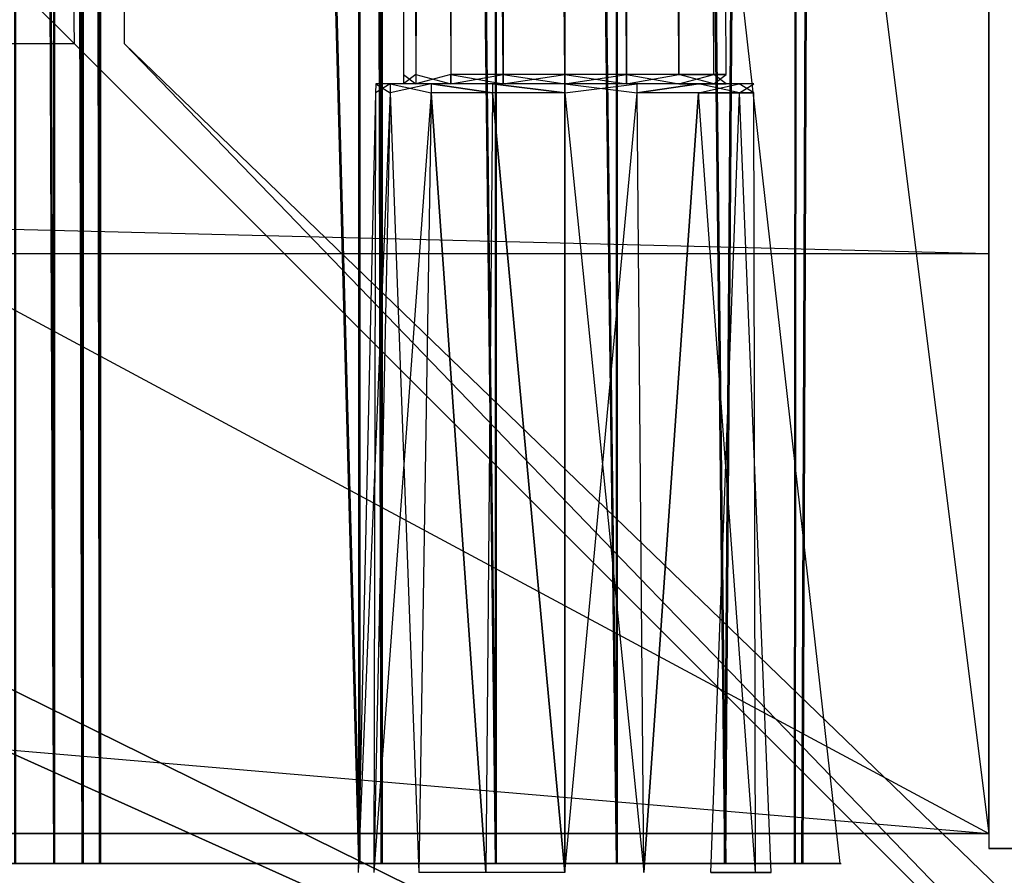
# Model space of a CAD drawing. Extents: x 0 to 0.8, y -0.5 to 0.
# Tile 18 of 26: x 0.748 to 0.782, y -0.48 to -0.451. Entities that reach past the tile are written whole.
import ezdxf

# ---------------------------------------------------------------- set-up
doc = ezdxf.new("R2010")
doc.units = 0
for name, color, linetype in [('L12_DRAWERBOX_LEGATO_REL_7_X_13', 7, 'CONTINUOUS'), ('L14_DRAWERBOX_LEGATO_REL_5_X_36', 7, 'CONTINUOUS'), ('L1_DRAWERBOX_LEGATO_SIP_7_X_365', 7, 'CONTINUOUS'), ('L20_PLATTE_LEGATO_N_B12300__0__', 7, 'CONTINUOUS'), ('L21_KORPUS_LEGATO_SE_X_190__Y_4', 7, 'CONTINUOUS'), ('L22_KORPUS_LEGATO_BO_X_7620__Y_', 7, 'CONTINUOUS'), ('L24_KORPUS_LEGATO_3_N_B12300___', 7, 'CONTINUOUS'), ('L29_KORPUS_LEGATO_TV_X_7620__Y_', 7, 'CONTINUOUS')]:
    doc.layers.add(name, color=color, linetype=linetype)

msp = doc.modelspace()

# ---------------------------------------------------------------- linework, layer by layer
at = {"layer": 'L12_DRAWERBOX_LEGATO_REL_7_X_13', "color": 8}
for points, invisible_edges in [([(0.761331, -0.452987, 0.1666), (0.761743, -0.143025, 0.164526), (0.761743, -0.452987, 0.164526), (0.761331, -0.452987, 0.1666)], 13), ([(0.761743, -0.143025, 0.164526), (0.761331, -0.452987, 0.1666), (0.761331, -0.143025, 0.1666), (0.761743, -0.143025, 0.164526)], 14), ([(0.761743, -0.452987, 0.168674), (0.761331, -0.143025, 0.1666), (0.761331, -0.452987, 0.1666), (0.761743, -0.452987, 0.168674)], 13), ([(0.761331, -0.143025, 0.1666), (0.761743, -0.452987, 0.168674), (0.761743, -0.143025, 0.168674), (0.761331, -0.143025, 0.1666)], 14), ([(0.761743, -0.452987, 0.164526), (0.762918, -0.143025, 0.162768), (0.762918, -0.452987, 0.162768), (0.761743, -0.452987, 0.164526)], 13), ([(0.762918, -0.143025, 0.162768), (0.761743, -0.452987, 0.164526), (0.761743, -0.143025, 0.164526), (0.762918, -0.143025, 0.162768)], 14), ([(0.762918, -0.452987, 0.170432), (0.761743, -0.143025, 0.168674), (0.761743, -0.452987, 0.168674), (0.762918, -0.452987, 0.170432)], 13), ([(0.761743, -0.143025, 0.168674), (0.762918, -0.452987, 0.170432), (0.762918, -0.143025, 0.170432), (0.761743, -0.143025, 0.168674)], 14), ([(0.762918, -0.143025, 0.162768), (0.764676, -0.452987, 0.161593), (0.762918, -0.452987, 0.162768), (0.762918, -0.143025, 0.162768)], 13), ([(0.764676, -0.452987, 0.161593), (0.762918, -0.143025, 0.162768), (0.764676, -0.143025, 0.161593), (0.764676, -0.452987, 0.161593)], 14), ([(0.764676, -0.452987, 0.171607), (0.762918, -0.143025, 0.170432), (0.762918, -0.452987, 0.170432), (0.764676, -0.452987, 0.171607)], 13), ([(0.762918, -0.143025, 0.170432), (0.764676, -0.452987, 0.171607), (0.764676, -0.143025, 0.171607), (0.762918, -0.143025, 0.170432)], 14), ([(0.764676, -0.143025, 0.161593), (0.76675, -0.452987, 0.161181), (0.764676, -0.452987, 0.161593), (0.764676, -0.143025, 0.161593)], 13), ([(0.76675, -0.452987, 0.161181), (0.764676, -0.143025, 0.161593), (0.76675, -0.143025, 0.161181), (0.76675, -0.452987, 0.161181)], 14), ([(0.76675, -0.452987, 0.172019), (0.764676, -0.143025, 0.171607), (0.764676, -0.452987, 0.171607), (0.76675, -0.452987, 0.172019)], 13), ([(0.764676, -0.143025, 0.171607), (0.76675, -0.452987, 0.172019), (0.76675, -0.143025, 0.172019), (0.764676, -0.143025, 0.171607)], 14), ([(0.768824, -0.452987, 0.171607), (0.76675, -0.143025, 0.172019), (0.76675, -0.452987, 0.172019), (0.768824, -0.452987, 0.171607)], 13), ([(0.76675, -0.143025, 0.172019), (0.768824, -0.452987, 0.171607), (0.768824, -0.143025, 0.171607), (0.76675, -0.143025, 0.172019)], 14), ([(0.76675, -0.143025, 0.161181), (0.768824, -0.452987, 0.161593), (0.76675, -0.452987, 0.161181), (0.76675, -0.143025, 0.161181)], 13), ([(0.768824, -0.452987, 0.161593), (0.76675, -0.143025, 0.161181), (0.768824, -0.143025, 0.161593), (0.768824, -0.452987, 0.161593)], 14), ([(0.770582, -0.452987, 0.170432), (0.768824, -0.143025, 0.171607), (0.768824, -0.452987, 0.171607), (0.770582, -0.452987, 0.170432)], 13), ([(0.768824, -0.143025, 0.171607), (0.770582, -0.452987, 0.170432), (0.770582, -0.143025, 0.170432), (0.768824, -0.143025, 0.171607)], 14), ([(0.768824, -0.143025, 0.161593), (0.770582, -0.452987, 0.162768), (0.768824, -0.452987, 0.161593), (0.768824, -0.143025, 0.161593)], 13), ([(0.770582, -0.452987, 0.162768), (0.768824, -0.143025, 0.161593), (0.770582, -0.143025, 0.162768), (0.770582, -0.452987, 0.162768)], 14), ([(0.771757, -0.143025, 0.168674), (0.770582, -0.452987, 0.170432), (0.771757, -0.452987, 0.168674), (0.771757, -0.143025, 0.168674)], 13), ([(0.770582, -0.452987, 0.170432), (0.771757, -0.143025, 0.168674), (0.770582, -0.143025, 0.170432), (0.770582, -0.452987, 0.170432)], 14), ([(0.770582, -0.143025, 0.162768), (0.771757, -0.452987, 0.164526), (0.770582, -0.452987, 0.162768), (0.770582, -0.143025, 0.162768)], 13), ([(0.771757, -0.452987, 0.164526), (0.770582, -0.143025, 0.162768), (0.771757, -0.143025, 0.164526), (0.771757, -0.452987, 0.164526)], 14), ([(0.772169, -0.143025, 0.1666), (0.771757, -0.452987, 0.168674), (0.772169, -0.452987, 0.1666), (0.772169, -0.143025, 0.1666)], 13), ([(0.771757, -0.452987, 0.168674), (0.772169, -0.143025, 0.1666), (0.771757, -0.143025, 0.168674), (0.771757, -0.452987, 0.168674)], 14), ([(0.771757, -0.143025, 0.164526), (0.772169, -0.452987, 0.1666), (0.771757, -0.452987, 0.164526), (0.771757, -0.143025, 0.164526)], 13), ([(0.772169, -0.452987, 0.1666), (0.771757, -0.143025, 0.164526), (0.772169, -0.143025, 0.1666), (0.772169, -0.452987, 0.1666)], 14), ([(0.761743, -0.4533, 0.168674), (0.761331, -0.452987, 0.1666), (0.761331, -0.4533, 0.1666), (0.761743, -0.4533, 0.168674)], 13), ([(0.761331, -0.452987, 0.1666), (0.761743, -0.4533, 0.168674), (0.761743, -0.452987, 0.168674), (0.761331, -0.452987, 0.1666)], 14), ([(0.761331, -0.4533, 0.1666), (0.761743, -0.452987, 0.164526), (0.761743, -0.4533, 0.164526), (0.761331, -0.4533, 0.1666)], 13), ([(0.761743, -0.452987, 0.164526), (0.761331, -0.4533, 0.1666), (0.761331, -0.452987, 0.1666), (0.761743, -0.452987, 0.164526)], 14), ([(0.762918, -0.4533, 0.170432), (0.761743, -0.452987, 0.168674), (0.761743, -0.4533, 0.168674), (0.762918, -0.4533, 0.170432)], 13), ([(0.761743, -0.452987, 0.168674), (0.762918, -0.4533, 0.170432), (0.762918, -0.452987, 0.170432), (0.761743, -0.452987, 0.168674)], 14), ([(0.761743, -0.4533, 0.164526), (0.762918, -0.452987, 0.162768), (0.762918, -0.4533, 0.162768), (0.761743, -0.4533, 0.164526)], 13), ([(0.762918, -0.452987, 0.162768), (0.761743, -0.4533, 0.164526), (0.761743, -0.452987, 0.164526), (0.762918, -0.452987, 0.162768)], 14), ([(0.764676, -0.4533, 0.171607), (0.762918, -0.452987, 0.170432), (0.762918, -0.4533, 0.170432), (0.764676, -0.4533, 0.171607)], 13), ([(0.762918, -0.452987, 0.170432), (0.764676, -0.4533, 0.171607), (0.764676, -0.452987, 0.171607), (0.762918, -0.452987, 0.170432)], 14), ([(0.764676, -0.452987, 0.161593), (0.762918, -0.4533, 0.162768), (0.762918, -0.452987, 0.162768), (0.764676, -0.452987, 0.161593)], 13), ([(0.762918, -0.4533, 0.162768), (0.764676, -0.452987, 0.161593), (0.764676, -0.4533, 0.161593), (0.762918, -0.4533, 0.162768)], 14), ([(0.76675, -0.4533, 0.172019), (0.764676, -0.452987, 0.171607), (0.764676, -0.4533, 0.171607), (0.76675, -0.4533, 0.172019)], 13), ([(0.764676, -0.452987, 0.171607), (0.76675, -0.4533, 0.172019), (0.76675, -0.452987, 0.172019), (0.764676, -0.452987, 0.171607)], 14), ([(0.76675, -0.452987, 0.161181), (0.764676, -0.4533, 0.161593), (0.764676, -0.452987, 0.161593), (0.76675, -0.452987, 0.161181)], 13), ([(0.764676, -0.4533, 0.161593), (0.76675, -0.452987, 0.161181), (0.76675, -0.4533, 0.161181), (0.764676, -0.4533, 0.161593)], 14), ([(0.768824, -0.452987, 0.161593), (0.76675, -0.4533, 0.161181), (0.76675, -0.452987, 0.161181), (0.768824, -0.452987, 0.161593)], 13), ([(0.76675, -0.4533, 0.161181), (0.768824, -0.452987, 0.161593), (0.768824, -0.4533, 0.161593), (0.76675, -0.4533, 0.161181)], 14), ([(0.768824, -0.4533, 0.171607), (0.76675, -0.452987, 0.172019), (0.76675, -0.4533, 0.172019), (0.768824, -0.4533, 0.171607)], 13), ([(0.76675, -0.452987, 0.172019), (0.768824, -0.4533, 0.171607), (0.768824, -0.452987, 0.171607), (0.76675, -0.452987, 0.172019)], 14), ([(0.770582, -0.452987, 0.162768), (0.768824, -0.4533, 0.161593), (0.768824, -0.452987, 0.161593), (0.770582, -0.452987, 0.162768)], 13), ([(0.768824, -0.4533, 0.161593), (0.770582, -0.452987, 0.162768), (0.770582, -0.4533, 0.162768), (0.768824, -0.4533, 0.161593)], 14), ([(0.770582, -0.4533, 0.170432), (0.768824, -0.452987, 0.171607), (0.768824, -0.4533, 0.171607), (0.770582, -0.4533, 0.170432)], 13), ([(0.768824, -0.452987, 0.171607), (0.770582, -0.4533, 0.170432), (0.770582, -0.452987, 0.170432), (0.768824, -0.452987, 0.171607)], 14), ([(0.770582, -0.452987, 0.162768), (0.771757, -0.4533, 0.164526), (0.770582, -0.4533, 0.162768), (0.770582, -0.452987, 0.162768)], 13), ([(0.771757, -0.4533, 0.164526), (0.770582, -0.452987, 0.162768), (0.771757, -0.452987, 0.164526), (0.771757, -0.4533, 0.164526)], 14), ([(0.771757, -0.452987, 0.168674), (0.770582, -0.4533, 0.170432), (0.771757, -0.4533, 0.168674), (0.771757, -0.452987, 0.168674)], 13), ([(0.770582, -0.4533, 0.170432), (0.771757, -0.452987, 0.168674), (0.770582, -0.452987, 0.170432), (0.770582, -0.4533, 0.170432)], 14), ([(0.771757, -0.452987, 0.164526), (0.772169, -0.4533, 0.1666), (0.771757, -0.4533, 0.164526), (0.771757, -0.452987, 0.164526)], 13), ([(0.772169, -0.4533, 0.1666), (0.771757, -0.452987, 0.164526), (0.772169, -0.452987, 0.1666), (0.772169, -0.4533, 0.1666)], 14), ([(0.772169, -0.452987, 0.1666), (0.771757, -0.4533, 0.168674), (0.772169, -0.4533, 0.1666), (0.772169, -0.452987, 0.1666)], 13), ([(0.771757, -0.4533, 0.168674), (0.772169, -0.452987, 0.1666), (0.771757, -0.452987, 0.168674), (0.771757, -0.4533, 0.168674)], 14), ([(0.760396, -0.453606, 0.1666), (0.760886, -0.4533, 0.164171), (0.76088, -0.453606, 0.164169), (0.760396, -0.453606, 0.1666)], 13), ([(0.760886, -0.4533, 0.164171), (0.760396, -0.453606, 0.1666), (0.760403, -0.4533, 0.1666), (0.760886, -0.4533, 0.164171)], 14), ([(0.76088, -0.453606, 0.169031), (0.760403, -0.4533, 0.1666), (0.760396, -0.453606, 0.1666), (0.76088, -0.453606, 0.169031)], 13), ([(0.760403, -0.4533, 0.1666), (0.761743, -0.4533, 0.164526), (0.760886, -0.4533, 0.164171), (0.760403, -0.4533, 0.1666)], 13), ([(0.761743, -0.4533, 0.164526), (0.760403, -0.4533, 0.1666), (0.761331, -0.4533, 0.1666), (0.761743, -0.4533, 0.164526)], 14), ([(0.760403, -0.4533, 0.1666), (0.761743, -0.4533, 0.168674), (0.761331, -0.4533, 0.1666), (0.760403, -0.4533, 0.1666)], 13), ([(0.761743, -0.4533, 0.168674), (0.760403, -0.4533, 0.1666), (0.760886, -0.4533, 0.169029), (0.761743, -0.4533, 0.168674)], 14), ([(0.760403, -0.4533, 0.1666), (0.76088, -0.453606, 0.169031), (0.760886, -0.4533, 0.169029), (0.760403, -0.4533, 0.1666)], 14), ([(0.76088, -0.453606, 0.164169), (0.762262, -0.4533, 0.162112), (0.762257, -0.453606, 0.162107), (0.76088, -0.453606, 0.164169)], 13), ([(0.762262, -0.4533, 0.162112), (0.76088, -0.453606, 0.164169), (0.760886, -0.4533, 0.164171), (0.762262, -0.4533, 0.162112)], 14), ([(0.762257, -0.453606, 0.171093), (0.760886, -0.4533, 0.169029), (0.76088, -0.453606, 0.169031), (0.762257, -0.453606, 0.171093)], 13), ([(0.760886, -0.4533, 0.164171), (0.762918, -0.4533, 0.162768), (0.762262, -0.4533, 0.162112), (0.760886, -0.4533, 0.164171)], 13), ([(0.762918, -0.4533, 0.162768), (0.760886, -0.4533, 0.164171), (0.761743, -0.4533, 0.164526), (0.762918, -0.4533, 0.162768)], 14), ([(0.760886, -0.4533, 0.169029), (0.762918, -0.4533, 0.170432), (0.761743, -0.4533, 0.168674), (0.760886, -0.4533, 0.169029)], 13), ([(0.762918, -0.4533, 0.170432), (0.760886, -0.4533, 0.169029), (0.762262, -0.4533, 0.171088), (0.762918, -0.4533, 0.170432)], 14), ([(0.760886, -0.4533, 0.169029), (0.762257, -0.453606, 0.171093), (0.762262, -0.4533, 0.171088), (0.760886, -0.4533, 0.169029)], 14), ([(0.764318, -0.453606, 0.17247), (0.762262, -0.4533, 0.171088), (0.762257, -0.453606, 0.171093), (0.764318, -0.453606, 0.17247)], 13), ([(0.762262, -0.4533, 0.162112), (0.764318, -0.453606, 0.16073), (0.762257, -0.453606, 0.162107), (0.762262, -0.4533, 0.162112)], 13), ([(0.762262, -0.4533, 0.162112), (0.764676, -0.4533, 0.161593), (0.764321, -0.4533, 0.160736), (0.762262, -0.4533, 0.162112)], 13), ([(0.764676, -0.4533, 0.161593), (0.762262, -0.4533, 0.162112), (0.762918, -0.4533, 0.162768), (0.764676, -0.4533, 0.161593)], 14), ([(0.762262, -0.4533, 0.171088), (0.764676, -0.4533, 0.171607), (0.762918, -0.4533, 0.170432), (0.762262, -0.4533, 0.171088)], 13), ([(0.764676, -0.4533, 0.171607), (0.762262, -0.4533, 0.171088), (0.764321, -0.4533, 0.172464), (0.764676, -0.4533, 0.171607)], 14), ([(0.762262, -0.4533, 0.171088), (0.764318, -0.453606, 0.17247), (0.764321, -0.4533, 0.172464), (0.762262, -0.4533, 0.171088)], 14), ([(0.764318, -0.453606, 0.16073), (0.762262, -0.4533, 0.162112), (0.764321, -0.4533, 0.160736), (0.764318, -0.453606, 0.16073)], 14), ([(0.76675, -0.453606, 0.172953), (0.764321, -0.4533, 0.172464), (0.764318, -0.453606, 0.17247), (0.76675, -0.453606, 0.172953)], 13), ([(0.764321, -0.4533, 0.160736), (0.76675, -0.453606, 0.160247), (0.764318, -0.453606, 0.16073), (0.764321, -0.4533, 0.160736)], 13), ([(0.764321, -0.4533, 0.160736), (0.76675, -0.4533, 0.161181), (0.76675, -0.4533, 0.160253), (0.764321, -0.4533, 0.160736)], 13), ([(0.76675, -0.4533, 0.161181), (0.764321, -0.4533, 0.160736), (0.764676, -0.4533, 0.161593), (0.76675, -0.4533, 0.161181)], 14), ([(0.764321, -0.4533, 0.172464), (0.76675, -0.4533, 0.172019), (0.764676, -0.4533, 0.171607), (0.764321, -0.4533, 0.172464)], 13), ([(0.76675, -0.4533, 0.172019), (0.764321, -0.4533, 0.172464), (0.76675, -0.4533, 0.172947), (0.76675, -0.4533, 0.172019)], 14), ([(0.764321, -0.4533, 0.172464), (0.76675, -0.453606, 0.172953), (0.76675, -0.4533, 0.172947), (0.764321, -0.4533, 0.172464)], 14), ([(0.76675, -0.453606, 0.160247), (0.764321, -0.4533, 0.160736), (0.76675, -0.4533, 0.160253), (0.76675, -0.453606, 0.160247)], 14), ([(0.76675, -0.4533, 0.161181), (0.769179, -0.4533, 0.160736), (0.76675, -0.4533, 0.160253), (0.76675, -0.4533, 0.161181)], 13), ([(0.769179, -0.4533, 0.160736), (0.76675, -0.4533, 0.161181), (0.768824, -0.4533, 0.161593), (0.769179, -0.4533, 0.160736)], 14), ([(0.76675, -0.4533, 0.172019), (0.769179, -0.4533, 0.172464), (0.768824, -0.4533, 0.171607), (0.76675, -0.4533, 0.172019)], 13), ([(0.769179, -0.4533, 0.172464), (0.76675, -0.4533, 0.172019), (0.76675, -0.4533, 0.172947), (0.769179, -0.4533, 0.172464)], 14), ([(0.769181, -0.453606, 0.17247), (0.76675, -0.4533, 0.172947), (0.76675, -0.453606, 0.172953), (0.769181, -0.453606, 0.17247)], 13), ([(0.76675, -0.4533, 0.172947), (0.769181, -0.453606, 0.17247), (0.769179, -0.4533, 0.172464), (0.76675, -0.4533, 0.172947)], 14), ([(0.769179, -0.4533, 0.160736), (0.76675, -0.453606, 0.160247), (0.76675, -0.4533, 0.160253), (0.769179, -0.4533, 0.160736)], 13), ([(0.76675, -0.453606, 0.160247), (0.769179, -0.4533, 0.160736), (0.769181, -0.453606, 0.16073), (0.76675, -0.453606, 0.160247)], 14), ([(0.768824, -0.4533, 0.171607), (0.771238, -0.4533, 0.171088), (0.770582, -0.4533, 0.170432), (0.768824, -0.4533, 0.171607)], 13), ([(0.771238, -0.4533, 0.171088), (0.768824, -0.4533, 0.171607), (0.769179, -0.4533, 0.172464), (0.771238, -0.4533, 0.171088)], 14), ([(0.768824, -0.4533, 0.161593), (0.771238, -0.4533, 0.162112), (0.769179, -0.4533, 0.160736), (0.768824, -0.4533, 0.161593)], 13), ([(0.771238, -0.4533, 0.162112), (0.768824, -0.4533, 0.161593), (0.770582, -0.4533, 0.162768), (0.771238, -0.4533, 0.162112)], 14), ([(0.771238, -0.4533, 0.162112), (0.769181, -0.453606, 0.16073), (0.769179, -0.4533, 0.160736), (0.771238, -0.4533, 0.162112)], 13), ([(0.769181, -0.453606, 0.17247), (0.771238, -0.4533, 0.171088), (0.769179, -0.4533, 0.172464), (0.769181, -0.453606, 0.17247)], 13), ([(0.769181, -0.453606, 0.16073), (0.771238, -0.4533, 0.162112), (0.771242, -0.453606, 0.162107), (0.769181, -0.453606, 0.16073)], 14), ([(0.771238, -0.4533, 0.171088), (0.769181, -0.453606, 0.17247), (0.771242, -0.453606, 0.171093), (0.771238, -0.4533, 0.171088)], 14), ([(0.770582, -0.4533, 0.170432), (0.772613, -0.4533, 0.169029), (0.771757, -0.4533, 0.168674), (0.770582, -0.4533, 0.170432)], 13), ([(0.772613, -0.4533, 0.169029), (0.770582, -0.4533, 0.170432), (0.771238, -0.4533, 0.171088), (0.772613, -0.4533, 0.169029)], 14), ([(0.770582, -0.4533, 0.162768), (0.772613, -0.4533, 0.164171), (0.771238, -0.4533, 0.162112), (0.770582, -0.4533, 0.162768)], 13), ([(0.772613, -0.4533, 0.164171), (0.770582, -0.4533, 0.162768), (0.771757, -0.4533, 0.164526), (0.772613, -0.4533, 0.164171)], 14), ([(0.771238, -0.4533, 0.162112), (0.77262, -0.453606, 0.164169), (0.771242, -0.453606, 0.162107), (0.771238, -0.4533, 0.162112)], 13), ([(0.77262, -0.453606, 0.164169), (0.771238, -0.4533, 0.162112), (0.772613, -0.4533, 0.164171), (0.77262, -0.453606, 0.164169)], 14), ([(0.771242, -0.453606, 0.171093), (0.772613, -0.4533, 0.169029), (0.771238, -0.4533, 0.171088), (0.771242, -0.453606, 0.171093)], 14), ([(0.772613, -0.4533, 0.169029), (0.771242, -0.453606, 0.171093), (0.77262, -0.453606, 0.169031), (0.772613, -0.4533, 0.169029)], 13), ([(0.771757, -0.4533, 0.164526), (0.773097, -0.4533, 0.1666), (0.772613, -0.4533, 0.164171), (0.771757, -0.4533, 0.164526)], 13), ([(0.773097, -0.4533, 0.1666), (0.771757, -0.4533, 0.164526), (0.772169, -0.4533, 0.1666), (0.773097, -0.4533, 0.1666)], 14), ([(0.771757, -0.4533, 0.168674), (0.773097, -0.4533, 0.1666), (0.772169, -0.4533, 0.1666), (0.771757, -0.4533, 0.168674)], 13), ([(0.773097, -0.4533, 0.1666), (0.771757, -0.4533, 0.168674), (0.772613, -0.4533, 0.169029), (0.773097, -0.4533, 0.1666)], 14), ([(0.772613, -0.4533, 0.164171), (0.773103, -0.453606, 0.1666), (0.77262, -0.453606, 0.164169), (0.772613, -0.4533, 0.164171)], 13), ([(0.773103, -0.453606, 0.1666), (0.772613, -0.4533, 0.164171), (0.773097, -0.4533, 0.1666), (0.773103, -0.453606, 0.1666)], 14), ([(0.77262, -0.453606, 0.169031), (0.773097, -0.4533, 0.1666), (0.772613, -0.4533, 0.169029), (0.77262, -0.453606, 0.169031)], 14), ([(0.773097, -0.4533, 0.1666), (0.77262, -0.453606, 0.169031), (0.773103, -0.453606, 0.1666), (0.773097, -0.4533, 0.1666)], 13), ([(0.76034, -0.4798, 0.169255), (0.760396, -0.453606, 0.1666), (0.759812, -0.4798, 0.1666), (0.76034, -0.4798, 0.169255)], 13), ([(0.759812, -0.4798, 0.1666), (0.76088, -0.453606, 0.164169), (0.76034, -0.4798, 0.163945), (0.759812, -0.4798, 0.1666)], 13), ([(0.76088, -0.453606, 0.164169), (0.759812, -0.4798, 0.1666), (0.760396, -0.453606, 0.1666), (0.76088, -0.453606, 0.164169)], 14), ([(0.761844, -0.4798, 0.171505), (0.76088, -0.453606, 0.169031), (0.76034, -0.4798, 0.169255), (0.761844, -0.4798, 0.171505)], 13), ([(0.760396, -0.453606, 0.1666), (0.76034, -0.4798, 0.169255), (0.76088, -0.453606, 0.169031), (0.760396, -0.453606, 0.1666)], 14), ([(0.76034, -0.4798, 0.163945), (0.762257, -0.453606, 0.162107), (0.761844, -0.4798, 0.161695), (0.76034, -0.4798, 0.163945)], 13), ([(0.762257, -0.453606, 0.162107), (0.76034, -0.4798, 0.163945), (0.76088, -0.453606, 0.164169), (0.762257, -0.453606, 0.162107)], 14), ([(0.76088, -0.453606, 0.169031), (0.761844, -0.4798, 0.171505), (0.762257, -0.453606, 0.171093), (0.76088, -0.453606, 0.169031)], 14), ([(0.762257, -0.453606, 0.162107), (0.764095, -0.4798, 0.160191), (0.761844, -0.4798, 0.161695), (0.762257, -0.453606, 0.162107)], 13), ([(0.764095, -0.4798, 0.173009), (0.762257, -0.453606, 0.171093), (0.761844, -0.4798, 0.171505), (0.764095, -0.4798, 0.173009)], 13), ([(0.764095, -0.4798, 0.160191), (0.762257, -0.453606, 0.162107), (0.764318, -0.453606, 0.16073), (0.764095, -0.4798, 0.160191)], 14), ([(0.762257, -0.453606, 0.171093), (0.764095, -0.4798, 0.173009), (0.764318, -0.453606, 0.17247), (0.762257, -0.453606, 0.171093)], 14), ([(0.764318, -0.453606, 0.16073), (0.76675, -0.4798, 0.159663), (0.764095, -0.4798, 0.160191), (0.764318, -0.453606, 0.16073)], 13), ([(0.76675, -0.4798, 0.173537), (0.764318, -0.453606, 0.17247), (0.764095, -0.4798, 0.173009), (0.76675, -0.4798, 0.173537)], 13), ([(0.76675, -0.4798, 0.159663), (0.764318, -0.453606, 0.16073), (0.76675, -0.453606, 0.160247), (0.76675, -0.4798, 0.159663)], 14), ([(0.764318, -0.453606, 0.17247), (0.76675, -0.4798, 0.173537), (0.76675, -0.453606, 0.172953), (0.764318, -0.453606, 0.17247)], 14), ([(0.769181, -0.453606, 0.16073), (0.76675, -0.4798, 0.159663), (0.76675, -0.453606, 0.160247), (0.769181, -0.453606, 0.16073)], 13), ([(0.76675, -0.4798, 0.159663), (0.769181, -0.453606, 0.16073), (0.769405, -0.4798, 0.160191), (0.76675, -0.4798, 0.159663)], 14), ([(0.769405, -0.4798, 0.173009), (0.76675, -0.453606, 0.172953), (0.76675, -0.4798, 0.173537), (0.769405, -0.4798, 0.173009)], 13), ([(0.76675, -0.453606, 0.172953), (0.769405, -0.4798, 0.173009), (0.769181, -0.453606, 0.17247), (0.76675, -0.453606, 0.172953)], 14), ([(0.769405, -0.4798, 0.173009), (0.771242, -0.453606, 0.171093), (0.769181, -0.453606, 0.17247), (0.769405, -0.4798, 0.173009)], 13), ([(0.771242, -0.453606, 0.162107), (0.769405, -0.4798, 0.160191), (0.769181, -0.453606, 0.16073), (0.771242, -0.453606, 0.162107)], 13), ([(0.771242, -0.453606, 0.171093), (0.769405, -0.4798, 0.173009), (0.771655, -0.4798, 0.171505), (0.771242, -0.453606, 0.171093)], 14), ([(0.769405, -0.4798, 0.160191), (0.771242, -0.453606, 0.162107), (0.771655, -0.4798, 0.161695), (0.769405, -0.4798, 0.160191)], 14), ([(0.771655, -0.4798, 0.171505), (0.77262, -0.453606, 0.169031), (0.771242, -0.453606, 0.171093), (0.771655, -0.4798, 0.171505)], 14), ([(0.771242, -0.453606, 0.162107), (0.773159, -0.4798, 0.163945), (0.771655, -0.4798, 0.161695), (0.771242, -0.453606, 0.162107)], 13), ([(0.773159, -0.4798, 0.163945), (0.771242, -0.453606, 0.162107), (0.77262, -0.453606, 0.164169), (0.773159, -0.4798, 0.163945)], 14), ([(0.77262, -0.453606, 0.169031), (0.771655, -0.4798, 0.171505), (0.773159, -0.4798, 0.169255), (0.77262, -0.453606, 0.169031)], 13), ([(0.773159, -0.4798, 0.169255), (0.773103, -0.453606, 0.1666), (0.77262, -0.453606, 0.169031), (0.773159, -0.4798, 0.169255)], 14), ([(0.77262, -0.453606, 0.164169), (0.773687, -0.4798, 0.1666), (0.773159, -0.4798, 0.163945), (0.77262, -0.453606, 0.164169)], 13), ([(0.773687, -0.4798, 0.1666), (0.77262, -0.453606, 0.164169), (0.773103, -0.453606, 0.1666), (0.773687, -0.4798, 0.1666)], 14), ([(0.773103, -0.453606, 0.1666), (0.773159, -0.4798, 0.169255), (0.773687, -0.4798, 0.1666), (0.773103, -0.453606, 0.1666)], 13)]:
    msp.add_3dface(points, dxfattribs=dict(at, invisible_edges=invisible_edges))
at = {"layer": 'L14_DRAWERBOX_LEGATO_REL_5_X_36', "color": 8}
for points, invisible_edges in [([(0.739515, -0.1555, 0.032), (0.776, -0.4795, 0.032), (0.739515, -0.4795, 0.032), (0.739515, -0.1555, 0.032)], 13), ([(0.776, -0.4795, 0.032), (0.739515, -0.1555, 0.032), (0.776, -0.1555, 0.032), (0.776, -0.4795, 0.032)], 14), ([(0.749568, -0.4795, 0.056719), (0.748259, -0.1555, 0.055052), (0.748259, -0.4795, 0.055052), (0.749568, -0.4795, 0.056719)], 13), ([(0.748259, -0.1555, 0.055052), (0.749568, -0.4795, 0.056719), (0.749568, -0.1555, 0.056719), (0.748259, -0.1555, 0.055052)], 14), ([(0.75053, -0.4795, 0.058607), (0.749568, -0.1555, 0.056719), (0.749568, -0.4795, 0.056719), (0.75053, -0.4795, 0.058607)], 13), ([(0.749568, -0.1555, 0.056719), (0.75053, -0.4795, 0.058607), (0.75053, -0.1555, 0.058607), (0.749568, -0.1555, 0.056719)], 14), ([(0.751111, -0.4795, 0.060646), (0.75053, -0.1555, 0.058607), (0.75053, -0.4795, 0.058607), (0.751111, -0.4795, 0.060646)], 13), ([(0.75053, -0.1555, 0.058607), (0.751111, -0.4795, 0.060646), (0.751111, -0.1555, 0.060646), (0.75053, -0.1555, 0.058607)], 14), ([(0.75982, -0.4795, 0.113598), (0.751111, -0.1555, 0.060646), (0.751111, -0.4795, 0.060646), (0.75982, -0.4795, 0.113598)], 13), ([(0.751111, -0.1555, 0.060646), (0.75982, -0.4795, 0.113598), (0.75982, -0.1555, 0.113598), (0.751111, -0.1555, 0.060646)], 14), ([(0.760572, -0.4795, 0.114666), (0.75982, -0.1555, 0.113598), (0.75982, -0.4795, 0.113598), (0.760572, -0.4795, 0.114666)], 13), ([(0.75982, -0.1555, 0.113598), (0.760572, -0.4795, 0.114666), (0.760572, -0.1555, 0.114666), (0.75982, -0.1555, 0.113598)], 14), ([(0.764411, -0.4795, 0.115998), (0.760572, -0.1555, 0.114666), (0.760572, -0.4795, 0.114666), (0.764411, -0.4795, 0.115998)], 13), ([(0.760572, -0.1555, 0.114666), (0.764411, -0.4795, 0.115998), (0.764411, -0.1555, 0.115998), (0.760572, -0.1555, 0.114666)], 14), ([(0.768474, -0.4795, 0.115948), (0.764411, -0.1555, 0.115998), (0.764411, -0.4795, 0.115998), (0.768474, -0.4795, 0.115948)], 13), ([(0.764411, -0.1555, 0.115998), (0.768474, -0.4795, 0.115948), (0.768474, -0.1555, 0.115948), (0.764411, -0.1555, 0.115998)], 14), ([(0.77212, -0.4795, 0.114232), (0.768474, -0.1555, 0.115948), (0.768474, -0.4795, 0.115948), (0.77212, -0.4795, 0.114232)], 13), ([(0.768474, -0.1555, 0.115948), (0.77212, -0.4795, 0.114232), (0.77212, -0.1555, 0.114232), (0.768474, -0.1555, 0.115948)], 14), ([(0.774467, -0.1555, 0.110955), (0.77212, -0.4795, 0.114232), (0.774467, -0.4795, 0.110955), (0.774467, -0.1555, 0.110955)], 13), ([(0.77212, -0.4795, 0.114232), (0.774467, -0.1555, 0.110955), (0.77212, -0.1555, 0.114232), (0.77212, -0.4795, 0.114232)], 14), ([(0.774714, -0.1555, 0.10758), (0.774467, -0.4795, 0.110955), (0.774714, -0.4795, 0.10758), (0.774714, -0.1555, 0.10758)], 13), ([(0.774467, -0.4795, 0.110955), (0.774714, -0.1555, 0.10758), (0.774467, -0.1555, 0.110955), (0.774467, -0.4795, 0.110955)], 14), ([(0.776, -0.1555, 0.032), (0.774714, -0.4795, 0.10758), (0.776, -0.4795, 0.032), (0.776, -0.1555, 0.032)], 13), ([(0.774714, -0.4795, 0.10758), (0.776, -0.1555, 0.032), (0.774714, -0.1555, 0.10758), (0.774714, -0.4795, 0.10758)], 14), ([(0.776, -0.4795, 0.032), (0.739515, -0.4795, 0.048743), (0.739515, -0.4795, 0.032), (0.776, -0.4795, 0.032)], 13), ([(0.739515, -0.4795, 0.048743), (0.776, -0.4795, 0.032), (0.748259, -0.4795, 0.055052), (0.739515, -0.4795, 0.048743)], 10), ([(0.748259, -0.4795, 0.055052), (0.776, -0.4795, 0.032), (0.749568, -0.4795, 0.056719), (0.748259, -0.4795, 0.055052)], 13), ([(0.749568, -0.4795, 0.056719), (0.776, -0.4795, 0.032), (0.75053, -0.4795, 0.058607), (0.749568, -0.4795, 0.056719)], 10), ([(0.75053, -0.4795, 0.058607), (0.776, -0.4795, 0.032), (0.774714, -0.4795, 0.10758), (0.75053, -0.4795, 0.058607)], 13), ([(0.75053, -0.4795, 0.058607), (0.774714, -0.4795, 0.10758), (0.751111, -0.4795, 0.060646), (0.75053, -0.4795, 0.058607)], 10), ([(0.751111, -0.4795, 0.060646), (0.774714, -0.4795, 0.10758), (0.75982, -0.4795, 0.113598), (0.751111, -0.4795, 0.060646)], 13), ([(0.75982, -0.4795, 0.113598), (0.774714, -0.4795, 0.10758), (0.774467, -0.4795, 0.110955), (0.75982, -0.4795, 0.113598)], 10), ([(0.75982, -0.4795, 0.113598), (0.774467, -0.4795, 0.110955), (0.77212, -0.4795, 0.114232), (0.75982, -0.4795, 0.113598)], 15), ([(0.75982, -0.4795, 0.113598), (0.77212, -0.4795, 0.114232), (0.760572, -0.4795, 0.114666), (0.75982, -0.4795, 0.113598)], 15), ([(0.760572, -0.4795, 0.114666), (0.77212, -0.4795, 0.114232), (0.768474, -0.4795, 0.115948), (0.760572, -0.4795, 0.114666)], 15), ([(0.760572, -0.4795, 0.114666), (0.768474, -0.4795, 0.115948), (0.764411, -0.4795, 0.115998), (0.760572, -0.4795, 0.114666)], 9)]:
    msp.add_3dface(points, dxfattribs=dict(at, invisible_edges=invisible_edges))
at = {"layer": 'L1_DRAWERBOX_LEGATO_SIP_7_X_365', "color": 8}
for points, invisible_edges in [([(0.776039, -0.1555, 0.382), (0.739554, -0.4795, 0.382), (0.739554, -0.1555, 0.382), (0.776039, -0.1555, 0.382)], 13), ([(0.739554, -0.4795, 0.382), (0.776039, -0.1555, 0.382), (0.776039, -0.4795, 0.382), (0.739554, -0.4795, 0.382)], 14), ([(0.749607, -0.4795, 0.406719), (0.748298, -0.1555, 0.405052), (0.748298, -0.4795, 0.405052), (0.749607, -0.4795, 0.406719)], 13), ([(0.748298, -0.1555, 0.405052), (0.749607, -0.4795, 0.406719), (0.749607, -0.1555, 0.406719), (0.748298, -0.1555, 0.405052)], 14), ([(0.750569, -0.4795, 0.408607), (0.749607, -0.1555, 0.406719), (0.749607, -0.4795, 0.406719), (0.750569, -0.4795, 0.408607)], 13), ([(0.749607, -0.1555, 0.406719), (0.750569, -0.4795, 0.408607), (0.750569, -0.1555, 0.408607), (0.749607, -0.1555, 0.406719)], 14), ([(0.75115, -0.4795, 0.410646), (0.750569, -0.1555, 0.408607), (0.750569, -0.4795, 0.408607), (0.75115, -0.4795, 0.410646)], 13), ([(0.750569, -0.1555, 0.408607), (0.75115, -0.4795, 0.410646), (0.75115, -0.1555, 0.410646), (0.750569, -0.1555, 0.408607)], 14), ([(0.759859, -0.4795, 0.463598), (0.75115, -0.1555, 0.410646), (0.75115, -0.4795, 0.410646), (0.759859, -0.4795, 0.463598)], 13), ([(0.75115, -0.1555, 0.410646), (0.759859, -0.4795, 0.463598), (0.759859, -0.1555, 0.463598), (0.75115, -0.1555, 0.410646)], 14), ([(0.760611, -0.4795, 0.464666), (0.759859, -0.1555, 0.463598), (0.759859, -0.4795, 0.463598), (0.760611, -0.4795, 0.464666)], 13), ([(0.759859, -0.1555, 0.463598), (0.760611, -0.4795, 0.464666), (0.760611, -0.1555, 0.464666), (0.759859, -0.1555, 0.463598)], 14), ([(0.76445, -0.4795, 0.465998), (0.760611, -0.1555, 0.464666), (0.760611, -0.4795, 0.464666), (0.76445, -0.4795, 0.465998)], 13), ([(0.760611, -0.1555, 0.464666), (0.76445, -0.4795, 0.465998), (0.76445, -0.1555, 0.465998), (0.760611, -0.1555, 0.464666)], 14), ([(0.768513, -0.4795, 0.465948), (0.76445, -0.1555, 0.465998), (0.76445, -0.4795, 0.465998), (0.768513, -0.4795, 0.465948)], 13), ([(0.76445, -0.1555, 0.465998), (0.768513, -0.4795, 0.465948), (0.768513, -0.1555, 0.465948), (0.76445, -0.1555, 0.465998)], 14), ([(0.772159, -0.4795, 0.464232), (0.768513, -0.1555, 0.465948), (0.768513, -0.4795, 0.465948), (0.772159, -0.4795, 0.464232)], 13), ([(0.768513, -0.1555, 0.465948), (0.772159, -0.4795, 0.464232), (0.772159, -0.1555, 0.464232), (0.768513, -0.1555, 0.465948)], 14), ([(0.774506, -0.1555, 0.460955), (0.772159, -0.4795, 0.464232), (0.774506, -0.4795, 0.460955), (0.774506, -0.1555, 0.460955)], 13), ([(0.772159, -0.4795, 0.464232), (0.774506, -0.1555, 0.460955), (0.772159, -0.1555, 0.464232), (0.772159, -0.4795, 0.464232)], 14), ([(0.774753, -0.1555, 0.45758), (0.774506, -0.4795, 0.460955), (0.774753, -0.4795, 0.45758), (0.774753, -0.1555, 0.45758)], 13), ([(0.774506, -0.4795, 0.460955), (0.774753, -0.1555, 0.45758), (0.774506, -0.1555, 0.460955), (0.774506, -0.4795, 0.460955)], 14), ([(0.776039, -0.1555, 0.382), (0.774753, -0.4795, 0.45758), (0.776039, -0.4795, 0.382), (0.776039, -0.1555, 0.382)], 13), ([(0.774753, -0.4795, 0.45758), (0.776039, -0.1555, 0.382), (0.774753, -0.1555, 0.45758), (0.774753, -0.4795, 0.45758)], 14), ([(0.774753, -0.4795, 0.45758), (0.739554, -0.4795, 0.382), (0.776039, -0.4795, 0.382), (0.774753, -0.4795, 0.45758)], 13), ([(0.739554, -0.4795, 0.382), (0.774753, -0.4795, 0.45758), (0.750569, -0.4795, 0.408607), (0.739554, -0.4795, 0.382)], 10), ([(0.739554, -0.4795, 0.382), (0.750569, -0.4795, 0.408607), (0.749607, -0.4795, 0.406719), (0.739554, -0.4795, 0.382)], 13), ([(0.739554, -0.4795, 0.382), (0.749607, -0.4795, 0.406719), (0.748298, -0.4795, 0.405052), (0.739554, -0.4795, 0.382)], 10), ([(0.750569, -0.4795, 0.408607), (0.774753, -0.4795, 0.45758), (0.75115, -0.4795, 0.410646), (0.750569, -0.4795, 0.408607)], 10), ([(0.75115, -0.4795, 0.410646), (0.774753, -0.4795, 0.45758), (0.759859, -0.4795, 0.463598), (0.75115, -0.4795, 0.410646)], 13), ([(0.759859, -0.4795, 0.463598), (0.774753, -0.4795, 0.45758), (0.774506, -0.4795, 0.460955), (0.759859, -0.4795, 0.463598)], 14), ([(0.759859, -0.4795, 0.463598), (0.774506, -0.4795, 0.460955), (0.772159, -0.4795, 0.464232), (0.759859, -0.4795, 0.463598)], 15), ([(0.759859, -0.4795, 0.463598), (0.772159, -0.4795, 0.464232), (0.760611, -0.4795, 0.464666), (0.759859, -0.4795, 0.463598)], 15), ([(0.760611, -0.4795, 0.464666), (0.772159, -0.4795, 0.464232), (0.768513, -0.4795, 0.465948), (0.760611, -0.4795, 0.464666)], 15), ([(0.760611, -0.4795, 0.464666), (0.768513, -0.4795, 0.465948), (0.76445, -0.4795, 0.465998), (0.760611, -0.4795, 0.464666)], 9)]:
    msp.add_3dface(points, dxfattribs=dict(at, invisible_edges=invisible_edges))
at = {"layer": 'L20_PLATTE_LEGATO_N_B12300__0__', "color": 8}
for points, invisible_edges in [([(0.798322, -0.498375, 0.55), (0.00192, -0.220523, 0.55), (0.00192, -0.498375, 0.55), (0.798322, -0.498375, 0.55)], 13), ([(0.00192, -0.220523, 0.55), (0.798322, -0.498375, 0.55), (0.36491, -0.305801, 0.55), (0.00192, -0.220523, 0.55)], 10), ([(0.490764, -0.23853, 0.55), (0.798322, -0.498375, 0.55), (0.492538, -0.220523, 0.55), (0.490764, -0.23853, 0.55)], 15), ([(0.492538, -0.220523, 0.55), (0.798322, -0.498375, 0.55), (0.798322, -0.220523, 0.55), (0.492538, -0.220523, 0.55)], 15), ([(0.751959, -0.450334, 0.513069), (0.798987, -0.220523, 0.542564), (0.798987, -0.497362, 0.542564), (0.751959, -0.450334, 0.513069)], 14), ([(0.485512, -0.255846, 0.55), (0.798322, -0.498375, 0.55), (0.490764, -0.23853, 0.55), (0.485512, -0.255846, 0.55)], 15), ([(0.476982, -0.271804, 0.55), (0.798322, -0.498375, 0.55), (0.485512, -0.255846, 0.55), (0.476982, -0.271804, 0.55)], 15), ([(0.465503, -0.285792, 0.55), (0.798322, -0.498375, 0.55), (0.476982, -0.271804, 0.55), (0.465503, -0.285792, 0.55)], 15), ([(0.451515, -0.297271, 0.55), (0.798322, -0.498375, 0.55), (0.465503, -0.285792, 0.55), (0.451515, -0.297271, 0.55)], 15), ([(0.435557, -0.305801, 0.55), (0.798322, -0.498375, 0.55), (0.451515, -0.297271, 0.55), (0.435557, -0.305801, 0.55)], 15), ([(0.36491, -0.305801, 0.55), (0.798322, -0.498375, 0.55), (0.382226, -0.311054, 0.55), (0.36491, -0.305801, 0.55)], 13), ([(0.418241, -0.311054, 0.55), (0.798322, -0.498375, 0.55), (0.435557, -0.305801, 0.55), (0.418241, -0.311054, 0.55)], 10), ([(0.382226, -0.311054, 0.55), (0.798322, -0.498375, 0.55), (0.400234, -0.312827, 0.55), (0.382226, -0.311054, 0.55)], 10), ([(0.400234, -0.312827, 0.55), (0.798322, -0.498375, 0.55), (0.418241, -0.311054, 0.55), (0.400234, -0.312827, 0.55)], 13), ([(0.051665, -0.450256, 0.512), (0.750281, -0.451959, 0.513069), (0.049961, -0.451959, 0.513069), (0.051665, -0.450256, 0.512)], 13), ([(0.750281, -0.451959, 0.513069), (0.051665, -0.450256, 0.512), (0.748577, -0.450256, 0.512), (0.750281, -0.451959, 0.513069)], 14), ([(0.750256, -0.450256, 0.512), (0.750281, -0.451959, 0.513069), (0.748577, -0.450256, 0.512), (0.750256, -0.450256, 0.512)], 13), ([(0.750281, -0.451959, 0.513069), (0.750256, -0.450256, 0.512), (0.751959, -0.451959, 0.513069), (0.750281, -0.451959, 0.513069)], 14), ([(0.750256, -0.450256, 0.512), (0.751959, -0.450334, 0.513069), (0.751959, -0.451959, 0.513069), (0.750256, -0.450256, 0.512)], 14), ([(0.798987, -0.497362, 0.542564), (0.751959, -0.451959, 0.513069), (0.751959, -0.450334, 0.513069), (0.798987, -0.497362, 0.542564)], 13), ([(0.049961, -0.451959, 0.513069), (0.797308, -0.498987, 0.542564), (0.002933, -0.498987, 0.542564), (0.049961, -0.451959, 0.513069)], 13), ([(0.797308, -0.498987, 0.542564), (0.049961, -0.451959, 0.513069), (0.750281, -0.451959, 0.513069), (0.797308, -0.498987, 0.542564)], 14), ([(0.751959, -0.451959, 0.513069), (0.797308, -0.498987, 0.542564), (0.750281, -0.451959, 0.513069), (0.751959, -0.451959, 0.513069)], 13), ([(0.797308, -0.498987, 0.542564), (0.751959, -0.451959, 0.513069), (0.798987, -0.498987, 0.542564), (0.797308, -0.498987, 0.542564)], 14), ([(0.751959, -0.451959, 0.513069), (0.798987, -0.497362, 0.542564), (0.798987, -0.498987, 0.542564), (0.751959, -0.451959, 0.513069)], 14)]:
    msp.add_3dface(points, dxfattribs=dict(at, invisible_edges=invisible_edges))
at = {"layer": 'L21_KORPUS_LEGATO_SE_X_190__Y_4', "color": 8}
for points, invisible_edges in [([(0.8, -0.479, 0.51), (0.781, 0, 0.51), (0.781, -0.479, 0.51), (0.8, -0.479, 0.51)], 13), ([(0.781, 0, 0.51), (0.8, -0.479, 0.51), (0.8, 0, 0.51), (0.781, 0, 0.51)], 14), ([(0.781, 0), (0.8, -0.479), (0.781, -0.479), (0.781, 0)], 13), ([(0.8, -0.479), (0.781, 0), (0.8, 0), (0.8, -0.479)], 14), ([(0.781, -0.479, 0.51), (0.781, 0), (0.781, -0.479), (0.781, -0.479, 0.51)], 13), ([(0.781, 0), (0.781, -0.479, 0.51), (0.781, 0, 0.51), (0.781, 0)], 14), ([(0.8, -0.479, 0.51), (0.781, -0.479), (0.8, -0.479), (0.8, -0.479, 0.51)], 13), ([(0.781, -0.479), (0.8, -0.479, 0.51), (0.781, -0.479, 0.51), (0.781, -0.479)], 14)]:
    msp.add_3dface(points, dxfattribs=dict(at, invisible_edges=invisible_edges))
at = {"layer": 'L22_KORPUS_LEGATO_BO_X_7620__Y_', "color": 8}
for points, invisible_edges in [([(0.781, -0.4785, 0.02), (0.019, -0.069, 0.02), (0.019, -0.4785, 0.02), (0.781, -0.4785, 0.02)], 13), ([(0.019, -0.069, 0.02), (0.781, -0.4785, 0.02), (0.781, -0.069, 0.02), (0.019, -0.069, 0.02)], 14), ([(0.781, -0.069, 0.001), (0.019, -0.4785, 0.001), (0.019, -0.069, 0.001), (0.781, -0.069, 0.001)], 13), ([(0.019, -0.4785, 0.001), (0.781, -0.069, 0.001), (0.781, -0.4785, 0.001), (0.019, -0.4785, 0.001)], 14), ([(0.781, -0.069, 0.001), (0.781, -0.4785, 0.02), (0.781, -0.4785, 0.001), (0.781, -0.069, 0.001)], 13), ([(0.781, -0.4785, 0.02), (0.781, -0.069, 0.001), (0.781, -0.069, 0.02), (0.781, -0.4785, 0.02)], 14), ([(0.781, -0.4785, 0.001), (0.019, -0.4785, 0.02), (0.019, -0.4785, 0.001), (0.781, -0.4785, 0.001)], 13), ([(0.019, -0.4785, 0.02), (0.781, -0.4785, 0.001), (0.781, -0.4785, 0.02), (0.019, -0.4785, 0.02)], 14)]:
    msp.add_3dface(points, dxfattribs=dict(at, invisible_edges=invisible_edges))
at = {"layer": 'L24_KORPUS_LEGATO_3_N_B12300___', "color": 8}
for points, invisible_edges in [([(0.781, -0.4785, 0.483), (0.721, -0.4185, 0.483), (0.781, 0, 0.483), (0.781, -0.4785, 0.483)], 15), ([(0.781, -0.4785, 0.502), (0.721, 0, 0.502), (0.721, -0.4185, 0.502), (0.781, -0.4785, 0.502)], 13), ([(0.721, 0, 0.502), (0.781, -0.4785, 0.502), (0.781, 0, 0.502), (0.721, 0, 0.502)], 14), ([(0.781, 0, 0.483), (0.781, -0.4785, 0.502), (0.781, -0.4785, 0.483), (0.781, 0, 0.483)], 13), ([(0.781, -0.4785, 0.502), (0.781, 0, 0.483), (0.781, 0, 0.502), (0.781, -0.4785, 0.502)], 14), ([(0.019, -0.4785, 0.483), (0.079, -0.4185, 0.483), (0.781, -0.4785, 0.483), (0.019, -0.4785, 0.483)], 10), ([(0.781, -0.4785, 0.502), (0.079, -0.4185, 0.502), (0.019, -0.4785, 0.502), (0.781, -0.4785, 0.502)], 13), ([(0.781, -0.4785, 0.483), (0.079, -0.4185, 0.483), (0.721, -0.4185, 0.483), (0.781, -0.4785, 0.483)], 15), ([(0.079, -0.4185, 0.502), (0.781, -0.4785, 0.502), (0.721, -0.4185, 0.502), (0.079, -0.4185, 0.502)], 14), ([(0.781, -0.4785, 0.483), (0.019, -0.4785, 0.502), (0.019, -0.4785, 0.483), (0.781, -0.4785, 0.483)], 13), ([(0.019, -0.4785, 0.502), (0.781, -0.4785, 0.483), (0.781, -0.4785, 0.502), (0.019, -0.4785, 0.502)], 14)]:
    msp.add_3dface(points, dxfattribs=dict(at, invisible_edges=invisible_edges))
at = {"layer": 'L29_KORPUS_LEGATO_TV_X_7620__Y_', "color": 8}
for points, invisible_edges in [([(0.781, -0.44, 0.3), (0.019, -0.459, 0.3), (0.019, -0.44, 0.3), (0.781, -0.44, 0.3)], 13), ([(0.019, -0.459, 0.3), (0.781, -0.44, 0.3), (0.781, -0.459, 0.3), (0.019, -0.459, 0.3)], 14), ([(0.781, -0.459, 0.37), (0.019, -0.44, 0.37), (0.019, -0.459, 0.37), (0.781, -0.459, 0.37)], 13), ([(0.019, -0.44, 0.37), (0.781, -0.459, 0.37), (0.781, -0.44, 0.37), (0.019, -0.44, 0.37)], 14), ([(0.781, -0.44, 0.3), (0.781, -0.459, 0.37), (0.781, -0.459, 0.3), (0.781, -0.44, 0.3)], 13), ([(0.781, -0.459, 0.37), (0.781, -0.44, 0.3), (0.781, -0.44, 0.37), (0.781, -0.459, 0.37)], 14), ([(0.781, -0.459, 0.3), (0.019, -0.459, 0.37), (0.019, -0.459, 0.3), (0.781, -0.459, 0.3)], 13), ([(0.019, -0.459, 0.37), (0.781, -0.459, 0.3), (0.781, -0.459, 0.37), (0.019, -0.459, 0.37)], 14)]:
    msp.add_3dface(points, dxfattribs=dict(at, invisible_edges=invisible_edges))

doc.saveas('drawing.dxf')
